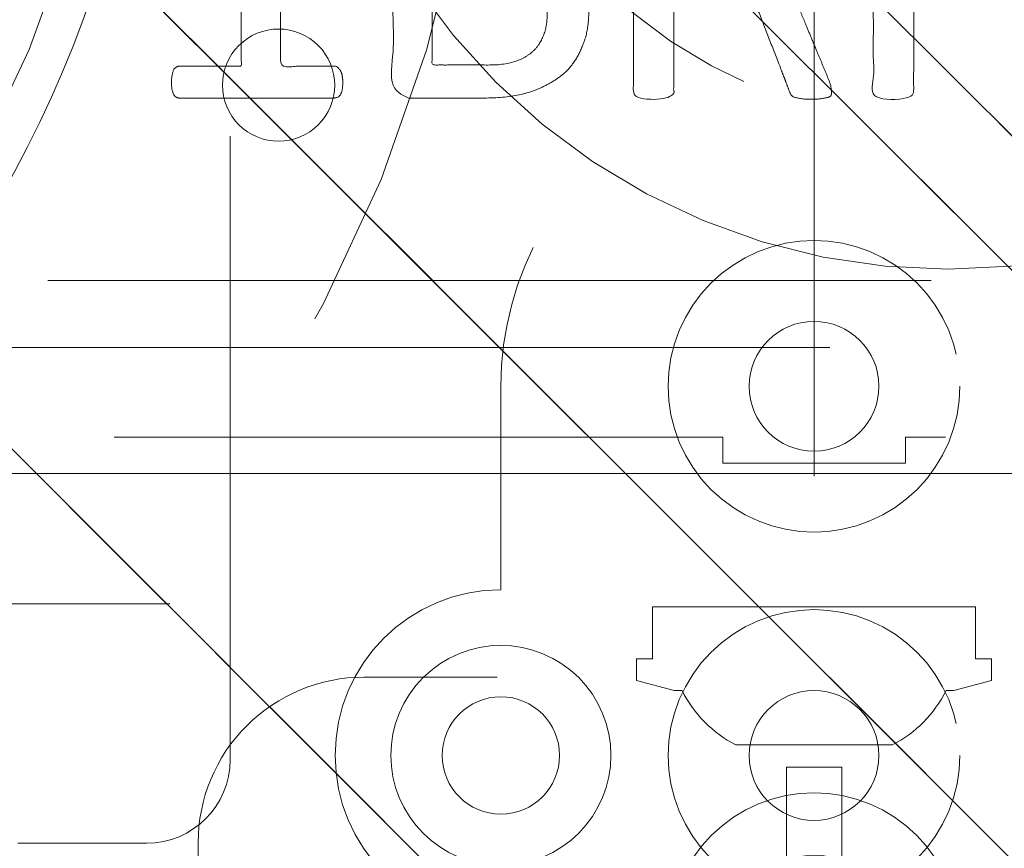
# Model space of a CAD drawing. Header units: inches. Extents: x -522 to -243, y -71 to 49.
# Tile 46 of 54: x -250.75 to -249.26, y -3.78 to -2.53. Entities that reach past the tile are written whole.
import ezdxf

# ---------------------------------------------------------------- set-up
doc = ezdxf.new("R2010")
doc.units = ezdxf.units.IN
doc.header["$LTSCALE"] = 32
doc.header["$MEASUREMENT"] = 0
doc.linetypes.add('Dash Style-1', pattern=[0.083328, 0.041656, -0.041672])
for name, color, linetype, lineweight in [('DashLine', 7, 'Dash Style-1', 13), ('DashLineFill', 7, 'Dash Style-1', 13), ('Drawing', 7, 'Continuous', 18), ('Metal-Black', 7, 'Continuous', 18), ('None', 7, 'Continuous', 18), ('Plastic-BracketCover', 7, 'Continuous', 13), ('SolidLine', 7, 'Continuous', 15), ('Wood_1-H', 7, 'Continuous', 13), ('Wood_1-V', 7, 'Continuous', 13)]:
    doc.layers.add(name, color=color, linetype=linetype, lineweight=lineweight)
doc.layers.add('Notes', color=1, linetype='Continuous', lineweight=18, true_color=0xff0000)
pattern_1 = [(45, (0, 0), (-1.61301565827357, 1.935715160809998), []), (45, (-1.0608, 1.0608), (-0.4723460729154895, 0.4167612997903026), [])]

# ---------------------------------------------------------------- blocks, each defined once
blk = doc.blocks.new('1BPJHN-ShroudBracket (2D)')
at = {"layer": 'DashLineFill', "linetype": 'Continuous', "lineweight": 13}
h = blk.add_hatch(dxfattribs=at)
h.set_pattern_fill('Steel', color=253, style=0, pattern_type=2)
h.set_pattern_definition(pattern_1)
edge = h.paths.add_edge_path()
edge.add_line((0.5570866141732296, 0.4724409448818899), (0.2500000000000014, 0.4724409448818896))
edge.add_arc((1.387778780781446e-15, 0.4724409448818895), 0.2500000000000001, 9.54166404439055e-15, 180)
edge.add_line((-0.2499999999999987, 0.4724409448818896), (-0.5570866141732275, 0.4724409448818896))
edge.add_arc((-0.5570866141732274, -1.665334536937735e-16), 0.4724409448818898, 90.00000000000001, 270)
edge.add_line((-0.5570866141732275, -0.4724409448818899), (-0.2499999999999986, -0.4724409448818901))
edge.add_arc((1.498801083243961e-15, -0.4724409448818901), 0.2500000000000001, 180, 360)
edge.add_line((0.2500000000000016, -0.4724409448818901), (0.5570866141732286, -0.4724409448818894))
edge.add_arc((0.557086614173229, 2.220446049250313e-16), 0.4724409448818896, 269.9999999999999, 449.9999999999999)
edge.add_line((0.5570866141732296, 0.4724409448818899), (0.5570866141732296, 0.4724409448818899))
edge = h.paths.add_edge_path()
edge.add_arc((0, 5.43170517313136e-16), 0.09794999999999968, 0, 180, ccw=False)
edge.add_arc((0, 5.757944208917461e-16), 0.09794999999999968, 180, 360, ccw=False)
edge = h.paths.add_edge_path()
edge.add_arc((1.124100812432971e-15, 0.4724409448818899), 0.08850000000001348, 0, 180, ccw=False)
edge.add_arc((1.124100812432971e-15, 0.4724409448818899), 0.08850000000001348, 180, 360, ccw=False)
edge = h.paths.add_edge_path()
edge.add_arc((-0.5570866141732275, -7.856003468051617e-16), 0.0979500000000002, 0, 180, ccw=False)
edge.add_arc((-0.5570866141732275, -7.529764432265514e-16), 0.0979500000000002, 180, 360, ccw=False)
edge = h.paths.add_edge_path()
edge.add_arc((0.5570866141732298, -2.261178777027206e-16), 0.09795000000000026, 0, 180, ccw=False)
edge.add_arc((0.5570866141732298, -1.934939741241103e-16), 0.09795000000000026, 180, 360, ccw=False)
edge = h.paths.add_edge_path()
edge.add_arc((1.124100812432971e-15, -0.472440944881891), 0.08850000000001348, 0, 180, ccw=False)
edge.add_arc((1.124100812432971e-15, -0.472440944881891), 0.08850000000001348, 180, 360, ccw=False)
at = {"layer": 'DashLine', "flags": 128}
for points in [[(-0.5570866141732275, 0.2199999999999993), (-0.5355228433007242, 0.2189406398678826), (-0.5141667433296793, 0.21577276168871), (-0.4932239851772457, 0.2105268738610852), (-0.4728962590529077, 0.2032534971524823), (-0.453379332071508, 0.1940226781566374), (-0.434861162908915, 0.1829233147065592), (-0.4175200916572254, 0.1700622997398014), (-0.401523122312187, 0.1555634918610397), (-0.3870243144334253, 0.1395665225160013), (-0.3741632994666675, 0.1222254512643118), (-0.3630639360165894, 0.1037072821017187), (-0.3538331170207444, 0.08419035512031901), (-0.3465597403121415, 0.06386262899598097), (-0.3413138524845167, 0.04291987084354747), (-0.3381459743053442, 0.02156377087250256), (-0.3370866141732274, -7.558172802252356e-16), (-0.3381459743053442, -0.02156377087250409), (-0.3413138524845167, -0.04291987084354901), (-0.3465597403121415, -0.0638626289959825), (-0.3538331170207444, -0.08419035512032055), (-0.3630639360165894, -0.1037072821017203), (-0.3741632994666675, -0.1222254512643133), (-0.3870243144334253, -0.1395665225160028), (-0.401523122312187, -0.1555634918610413), (-0.4175200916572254, -0.1700622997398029), (-0.434861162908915, -0.1829233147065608), (-0.453379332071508, -0.1940226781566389), (-0.4728962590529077, -0.2032534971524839), (-0.4932239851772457, -0.2105268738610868), (-0.5141667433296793, -0.2157727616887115), (-0.5355228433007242, -0.2189406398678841), (-0.5570866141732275, -0.2200000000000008), (-0.5786503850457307, -0.2189406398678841), (-0.6000064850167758, -0.2157727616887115), (-0.6209492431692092, -0.2105268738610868), (-0.6412769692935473, -0.2032534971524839), (-0.660793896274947, -0.1940226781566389), (-0.67931206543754, -0.1829233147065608), (-0.6966531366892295, -0.1700622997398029), (-0.7126501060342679, -0.1555634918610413), (-0.7271489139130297, -0.1395665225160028), (-0.7400099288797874, -0.1222254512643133), (-0.7511092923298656, -0.1037072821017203), (-0.7603401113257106, -0.08419035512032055), (-0.7676134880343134, -0.0638626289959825), (-0.7728593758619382, -0.04291987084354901), (-0.7760272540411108, -0.02156377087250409), (-0.7770866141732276, -7.558172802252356e-16), (-0.7760272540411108, 0.02156377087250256), (-0.7728593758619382, 0.04291987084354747), (-0.7676134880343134, 0.06386262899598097), (-0.7603401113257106, 0.08419035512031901), (-0.7511092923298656, 0.1037072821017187), (-0.7400099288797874, 0.1222254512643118), (-0.7271489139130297, 0.1395665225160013), (-0.7126501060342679, 0.1555634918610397), (-0.6966531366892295, 0.1700622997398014), (-0.67931206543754, 0.1829233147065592), (-0.660793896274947, 0.1940226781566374), (-0.6412769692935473, 0.2032534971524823), (-0.6209492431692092, 0.2105268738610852), (-0.6000064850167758, 0.21577276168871), (-0.5786503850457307, 0.2189406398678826)], [(0, 0.2200000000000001), (0.02156377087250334, 0.2189406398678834), (0.04291987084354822, 0.2157727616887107), (0.06386262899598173, 0.210526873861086), (0.08419035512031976, 0.2032534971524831), (0.1037072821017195, 0.1940226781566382), (0.1222254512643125, 0.18292331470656), (0.139566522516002, 0.1700622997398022), (0.1555634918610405, 0.1555634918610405), (0.1700622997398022, 0.139566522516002), (0.18292331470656, 0.1222254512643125), (0.1940226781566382, 0.1037072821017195), (0.2032534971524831, 0.08419035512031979), (0.210526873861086, 0.06386262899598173), (0.2157727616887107, 0.04291987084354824), (0.2189406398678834, 0.02156377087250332), (0.2200000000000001, 1.347111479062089e-17), (0.2189406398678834, -0.02156377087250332), (0.2157727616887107, -0.04291987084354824), (0.210526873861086, -0.06386262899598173), (0.2032534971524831, -0.08419035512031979), (0.1940226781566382, -0.1037072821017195), (0.18292331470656, -0.1222254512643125), (0.1700622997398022, -0.139566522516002), (0.1555634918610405, -0.1555634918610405), (0.139566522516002, -0.1700622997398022), (0.1222254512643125, -0.18292331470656), (0.1037072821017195, -0.1940226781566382), (0.08419035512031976, -0.2032534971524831), (0.06386262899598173, -0.210526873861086), (0.04291987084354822, -0.2157727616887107), (0.02156377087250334, -0.2189406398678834), (0, -0.2200000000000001), (-0.02156377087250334, -0.2189406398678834), (-0.04291987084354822, -0.2157727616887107), (-0.06386262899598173, -0.210526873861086), (-0.08419035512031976, -0.2032534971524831), (-0.1037072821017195, -0.1940226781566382), (-0.1222254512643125, -0.18292331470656), (-0.139566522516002, -0.1700622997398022), (-0.1555634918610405, -0.1555634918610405), (-0.1700622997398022, -0.139566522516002), (-0.18292331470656, -0.1222254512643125), (-0.1940226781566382, -0.1037072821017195), (-0.2032534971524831, -0.08419035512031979), (-0.210526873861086, -0.06386262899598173), (-0.2157727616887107, -0.04291987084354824), (-0.2189406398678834, -0.02156377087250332), (-0.2200000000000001, 1.347111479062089e-17), (-0.2189406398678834, 0.02156377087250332), (-0.2157727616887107, 0.04291987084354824), (-0.210526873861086, 0.06386262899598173), (-0.2032534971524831, 0.08419035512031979), (-0.1940226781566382, 0.1037072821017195), (-0.18292331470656, 0.1222254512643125), (-0.1700622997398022, 0.139566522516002), (-0.1555634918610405, 0.1555634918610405), (-0.139566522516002, 0.1700622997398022), (-0.1222254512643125, 0.18292331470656), (-0.1037072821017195, 0.1940226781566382), (-0.08419035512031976, 0.2032534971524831), (-0.06386262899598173, 0.210526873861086), (-0.04291987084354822, 0.2157727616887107), (-0.02156377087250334, 0.2189406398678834)], [(1.118964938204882e-15, -0.3064370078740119), (0.01627123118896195, -0.3072363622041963), (0.03238576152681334, -0.3096267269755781), (0.04818839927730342, -0.3135850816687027), (0.06352695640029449, -0.3190733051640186), (0.07825371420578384, -0.3260385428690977), (0.09222684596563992, -0.3344137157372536), (0.1053117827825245, -0.3441181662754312), (0.117382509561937, -0.3550584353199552), (0.128322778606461, -0.3671291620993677), (0.1380272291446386, -0.3802140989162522), (0.1464024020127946, -0.3941872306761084), (0.1533676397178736, -0.4089139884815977), (0.1588558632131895, -0.4242525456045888), (0.1628142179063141, -0.4400551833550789), (0.165204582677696, -0.4561697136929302), (0.1660039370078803, -0.4724409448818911), (0.165204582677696, -0.488712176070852), (0.1628142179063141, -0.5048267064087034), (0.1588558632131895, -0.5206293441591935), (0.1533676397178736, -0.5359679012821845), (0.1464024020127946, -0.5506946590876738), (0.1380272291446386, -0.5646677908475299), (0.128322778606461, -0.5777527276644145), (0.117382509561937, -0.589823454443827), (0.1053117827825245, -0.600763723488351), (0.09222684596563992, -0.6104681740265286), (0.07825371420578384, -0.6188433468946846), (0.06352695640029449, -0.6258085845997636), (0.04818839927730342, -0.6312968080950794), (0.03238576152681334, -0.6352551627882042), (0.01627123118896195, -0.637645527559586), (1.118964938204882e-15, -0.6384448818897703), (-0.01627123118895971, -0.637645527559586), (-0.0323857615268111, -0.6352551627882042), (-0.04818839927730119, -0.6312968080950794), (-0.06352695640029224, -0.6258085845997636), (-0.0782537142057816, -0.6188433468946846), (-0.09222684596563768, -0.6104681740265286), (-0.1053117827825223, -0.600763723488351), (-0.1173825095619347, -0.589823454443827), (-0.1283227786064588, -0.5777527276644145), (-0.1380272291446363, -0.5646677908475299), (-0.1464024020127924, -0.5506946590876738), (-0.1533676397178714, -0.5359679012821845), (-0.1588558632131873, -0.5206293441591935), (-0.1628142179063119, -0.5048267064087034), (-0.1652045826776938, -0.488712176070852), (-0.1660039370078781, -0.4724409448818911), (-0.1652045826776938, -0.4561697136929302), (-0.1628142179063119, -0.4400551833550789), (-0.1588558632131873, -0.4242525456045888), (-0.1533676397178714, -0.4089139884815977), (-0.1464024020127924, -0.3941872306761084), (-0.1380272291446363, -0.3802140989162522), (-0.1283227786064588, -0.3671291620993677), (-0.1173825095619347, -0.3550584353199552), (-0.1053117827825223, -0.3441181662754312), (-0.09222684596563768, -0.3344137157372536), (-0.0782537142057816, -0.3260385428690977), (-0.06352695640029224, -0.3190733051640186), (-0.04818839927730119, -0.3135850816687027), (-0.0323857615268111, -0.3096267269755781), (-0.01627123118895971, -0.3072363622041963)]]:
    blk.add_lwpolyline(points, close=True, dxfattribs=at)
at = {"layer": 'DashLineFill', "flags": 128}
for points in [[(0.5570866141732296, 0.4724409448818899), (0.2500000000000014, 0.4724409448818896, 0.9999999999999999), (-0.2499999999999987, 0.4724409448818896), (-0.5570866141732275, 0.4724409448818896, 0.9999999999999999), (-0.5570866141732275, -0.4724409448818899), (-0.2499999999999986, -0.4724409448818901, 0.9999999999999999), (0.2500000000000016, -0.4724409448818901), (0.5570866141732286, -0.4724409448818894, 0.9999999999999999), (0.5570866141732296, 0.4724409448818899)], [(-0.6550366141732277, -7.692883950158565e-16, -0.9999999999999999), (-0.4591366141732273, -7.692883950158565e-16, -0.9999999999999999)], [(-0.09794999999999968, 5.594824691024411e-16, -0.9999999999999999), (0.09794999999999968, 5.594824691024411e-16, -0.9999999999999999)], [(-0.08850000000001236, -0.472440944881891, -0.9999999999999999), (0.08850000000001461, -0.472440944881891, -0.9999999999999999)]]:
    blk.add_lwpolyline(points, format="xyb", close=True, dxfattribs=at)
blk = doc.blocks.new('Group-6')
at = {"layer": 'SolidLine', "color": 7}
blk.add_blockref('1BPJHN-ShroudBracket (2D)', (2.54724409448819, 0), dxfattribs=at)
blk = doc.blocks.new('Group-8')
at = {"layer": 'DashLine', "flags": 128}
for points in [[(-6.390271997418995, 0.2187500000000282), (-6.3688307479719, 0.2176966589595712), (-6.347595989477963, 0.2145467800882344), (-6.326772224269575, 0.2093306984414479), (-6.306559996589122, 0.2020986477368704), (-6.287153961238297, 0.1929202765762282), (-6.268741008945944, 0.1818839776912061), (-6.251498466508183, 0.1690960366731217), (-6.23559238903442, 0.1546796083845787), (-6.221175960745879, 0.1387735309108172), (-6.208388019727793, 0.1215309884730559), (-6.197351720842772, 0.1031180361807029), (-6.188173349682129, 0.08371200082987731), (-6.180941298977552, 0.0634997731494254), (-6.175725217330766, 0.04267600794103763), (-6.172575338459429, 0.02144124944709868), (-6.171521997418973, 5.048736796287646e-15), (-6.172575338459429, -0.02144124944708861), (-6.175725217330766, -0.04267600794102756), (-6.180941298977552, -0.06349977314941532), (-6.188173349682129, -0.08371200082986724), (-6.197351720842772, -0.1031180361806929), (-6.208388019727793, -0.1215309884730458), (-6.221175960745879, -0.1387735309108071), (-6.23559238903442, -0.1546796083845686), (-6.251498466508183, -0.1690960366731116), (-6.268741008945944, -0.181883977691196), (-6.287153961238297, -0.1929202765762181), (-6.306559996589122, -0.2020986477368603), (-6.326772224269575, -0.2093306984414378), (-6.347595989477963, -0.2145467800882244), (-6.3688307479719, -0.2176966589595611), (-6.390271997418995, -0.2187500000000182), (-6.411713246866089, -0.2176966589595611), (-6.432948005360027, -0.2145467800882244), (-6.453771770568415, -0.2093306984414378), (-6.473983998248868, -0.2020986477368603), (-6.493390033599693, -0.1929202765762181), (-6.511802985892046, -0.181883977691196), (-6.529045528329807, -0.1690960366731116), (-6.544951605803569, -0.1546796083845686), (-6.559368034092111, -0.1387735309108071), (-6.572155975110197, -0.1215309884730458), (-6.583192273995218, -0.1031180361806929), (-6.59237064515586, -0.08371200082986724), (-6.599602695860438, -0.06349977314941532), (-6.604818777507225, -0.04267600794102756), (-6.607968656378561, -0.02144124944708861), (-6.609021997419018, 5.048736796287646e-15), (-6.607968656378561, 0.02144124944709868), (-6.604818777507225, 0.04267600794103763), (-6.599602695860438, 0.0634997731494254), (-6.59237064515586, 0.08371200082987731), (-6.583192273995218, 0.1031180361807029), (-6.572155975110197, 0.1215309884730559), (-6.559368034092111, 0.1387735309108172), (-6.544951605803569, 0.1546796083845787), (-6.529045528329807, 0.1690960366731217), (-6.511802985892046, 0.1818839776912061), (-6.493390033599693, 0.1929202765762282), (-6.473983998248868, 0.2020986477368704), (-6.453771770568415, 0.2093306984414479), (-6.432948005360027, 0.2145467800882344), (-6.411713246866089, 0.2176966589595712)], [(-6.390481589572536, 0.1249979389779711), (-6.378226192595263, 0.124466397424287), (-6.366081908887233, 0.1227361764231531), (-6.3541656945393, 0.1198239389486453), (-6.342592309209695, 0.1157577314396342), (-6.3314732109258, 0.1105767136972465), (-6.320915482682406, 0.104330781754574), (-6.31102080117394, 0.09708008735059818), (-6.301884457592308, 0.08889445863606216), (-6.293594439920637, 0.07985272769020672), (-6.286230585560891, 0.0700419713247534), (-6.279863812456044, 0.05955667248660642), (-6.274555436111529, 0.04849781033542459), (-6.270356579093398, 0.03697188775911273), (-6.267307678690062, 0.02508990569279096), (-6.265438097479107, 0.01296629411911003), (-6.264765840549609, 0.0007178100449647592), (-6.265297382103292, -0.0115375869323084), (-6.267027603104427, -0.02368187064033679), (-6.269939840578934, -0.03559808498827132), (-6.274006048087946, -0.04717147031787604), (-6.279187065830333, -0.05829056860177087), (-6.285432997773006, -0.06884829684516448), (-6.292683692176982, -0.07874297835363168), (-6.300869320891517, -0.08787932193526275), (-6.309911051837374, -0.09616933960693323), (-6.319721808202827, -0.1035331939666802), (-6.330207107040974, -0.1098999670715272), (-6.341265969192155, -0.1152083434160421), (-6.352791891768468, -0.1194072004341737), (-6.364673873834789, -0.1224561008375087), (-6.37679748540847, -0.1243256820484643), (-6.389045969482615, -0.1249979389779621), (-6.401301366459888, -0.124466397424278), (-6.413445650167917, -0.1227361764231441), (-6.425361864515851, -0.1198239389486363), (-6.436935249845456, -0.1157577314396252), (-6.448054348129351, -0.1105767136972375), (-6.458612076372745, -0.104330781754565), (-6.468506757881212, -0.0970800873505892), (-6.477643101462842, -0.08889445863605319), (-6.485933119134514, -0.07985272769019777), (-6.49329697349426, -0.07004197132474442), (-6.499663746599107, -0.05955667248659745), (-6.504972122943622, -0.04849781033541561), (-6.509170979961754, -0.03697188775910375), (-6.512219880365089, -0.02508990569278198), (-6.514089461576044, -0.01296629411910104), (-6.514761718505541, -0.0007178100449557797), (-6.514230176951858, 0.01153758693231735), (-6.512499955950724, 0.02368187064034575), (-6.509587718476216, 0.03559808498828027), (-6.505521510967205, 0.047171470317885), (-6.500340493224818, 0.05829056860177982), (-6.494094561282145, 0.06884829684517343), (-6.48684386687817, 0.07874297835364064), (-6.478658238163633, 0.0878793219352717), (-6.469616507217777, 0.09616933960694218), (-6.459805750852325, 0.1035331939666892), (-6.449320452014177, 0.1098999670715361), (-6.438261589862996, 0.1152083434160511), (-6.426735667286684, 0.1194072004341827), (-6.414853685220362, 0.1224561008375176), (-6.402730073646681, 0.1243256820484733)], [(-6.647692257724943, 0.04173228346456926), (-6.131835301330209, 0.04173228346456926), (-6.131835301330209, -0.04173228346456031), (-6.647692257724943, -0.04173228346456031)]]:
    blk.add_lwpolyline(points, close=True, dxfattribs=at)
blk = doc.blocks.new('SBDXF2-Shroud (2D)')
at = {"layer": 'DashLineFill', "linetype": 'Continuous', "lineweight": 13}
h = blk.add_hatch(dxfattribs=at)
h.set_pattern_fill('Steel', color=253, style=0, pattern_type=2)
h.set_pattern_definition(pattern_1)
edge = h.paths.add_edge_path()
edge.add_line((-6.533464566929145, -0.9291338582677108), (-5.570866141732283, -0.9291338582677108))
edge.add_line((-5.570866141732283, -0.9291338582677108), (-5.570866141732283, 0.9291338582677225))
edge.add_line((-5.570866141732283, 0.9291338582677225), (-6.533464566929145, 0.9291338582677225))
edge.add_arc((-6.533464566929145, 0.6791338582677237), 0.2499999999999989, 89.99999999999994, 179.9999999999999)
edge.add_line((-6.783464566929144, 0.6791338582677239), (-6.783464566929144, -0.679133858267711))
edge.add_arc((-6.533464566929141, -0.6791338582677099), 0.2500000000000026, 180.0000000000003, 225.0000000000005)
edge.add_arc((-6.533464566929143, -0.6791338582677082), 0.2500000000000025, 225.000000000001, 269.9999999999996)
edge.add_line((-6.533464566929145, -0.9291338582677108), (-6.533464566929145, -0.9291338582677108))
at = {"layer": 'DashLineFill', "flags": 128}
blk.add_lwpolyline([(-6.533464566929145, -0.9291338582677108), (-5.570866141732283, -0.9291338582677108), (-5.570866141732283, 0.9291338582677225), (-6.533464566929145, 0.9291338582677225, 0.414213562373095), (-6.783464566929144, 0.6791338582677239), (-6.783464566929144, -0.679133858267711, 0.1989123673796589), (-6.710241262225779, -0.85591055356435, 0.1989123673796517), (-6.533464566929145, -0.9291338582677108)], format="xyb", close=True, dxfattribs=at)
at = {"layer": 'Metal-Black', "color": 7}
blk.add_blockref('Group-8', (0, 0), dxfattribs=at)
blk = doc.blocks.new('Group-13')
at = {"layer": 'DashLineFill', "linetype": 'Continuous', "lineweight": 13}
h = blk.add_hatch(dxfattribs=at)
h.set_pattern_fill('Steel', color=253, style=0, pattern_type=2)
h.set_pattern_definition(pattern_1)
h.paths.add_polyline_path([(-2.066929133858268, 1.397637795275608), (2.066929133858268, 1.397637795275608), (2.066929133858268, 0.1377952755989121), (2.106299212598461, 0.1377952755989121), (2.106299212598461, -0.1377952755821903), (2.066929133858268, -0.1377952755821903), (2.066929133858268, -5.275590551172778), (2.106299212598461, -5.275590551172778), (2.106299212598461, -5.55118110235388), (2.066929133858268, -5.55118110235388), (2.066929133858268, -5.82677165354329), (-2.066929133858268, -5.82677165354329), (-2.066929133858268, -5.55118110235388), (-2.106299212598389, -5.55118110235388), (-2.106299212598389, -5.275590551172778), (-2.066929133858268, -5.275590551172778), (-2.066929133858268, -0.1377952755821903), (-2.106299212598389, -0.1377952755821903), (-2.106299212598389, 0.1377952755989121), (-2.066929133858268, 0.1377952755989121)])
at = {"layer": 'DashLineFill', "flags": 128}
blk.add_lwpolyline([(-2.066929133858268, 1.397637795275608), (2.066929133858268, 1.397637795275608), (2.066929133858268, 0.1377952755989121), (2.106299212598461, 0.1377952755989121), (2.106299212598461, -0.1377952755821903), (2.066929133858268, -0.1377952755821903), (2.066929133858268, -5.275590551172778), (2.106299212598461, -5.275590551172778), (2.106299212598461, -5.55118110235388), (2.066929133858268, -5.55118110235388), (2.066929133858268, -5.82677165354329), (-2.066929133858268, -5.82677165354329), (-2.066929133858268, -5.55118110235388), (-2.106299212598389, -5.55118110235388), (-2.106299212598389, -5.275590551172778), (-2.066929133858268, -5.275590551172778), (-2.066929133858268, -0.1377952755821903), (-2.106299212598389, -0.1377952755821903), (-2.106299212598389, 0.1377952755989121), (-2.066929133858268, 0.1377952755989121)], close=True, dxfattribs=at)
blk = doc.blocks.new('TL14_upper_leg (2D)')
at = {"layer": 'Notes'}
blk.add_line((-2.125984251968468, 8.36090601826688e-12), (2.12598425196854, 8.36090601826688e-12), dxfattribs=at)
at = {"layer": 'SolidLine', "flags": 128}
blk.add_lwpolyline([(2.322834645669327, 0.2436987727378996), (2.401574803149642, 0.2436987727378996), (2.401574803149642, 0.2677219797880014), (2.434055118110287, 0.2677219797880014), (2.4493110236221, 0.2107861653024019), (2.4493110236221, 0.1992105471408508, -0.1579749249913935), (2.531479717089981, 0.1180761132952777), (2.531479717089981, -0.1180652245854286, -0.1560270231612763), (2.4493110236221, -0.1991401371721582), (2.4493110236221, -0.2107752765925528), (2.434055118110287, -0.2677110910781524), (2.401574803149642, -0.2677110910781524), (2.401574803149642, -0.2436878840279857), (2.322834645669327, -0.2436878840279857)], format="xyb", close=True, dxfattribs=at)
at = {"layer": 'DashLine', "color": 7}
blk.add_blockref('Group-13', (0, 0), dxfattribs=at)
blk = doc.blocks.new('Group-14')
at = {"layer": 'Plastic-BracketCover', "color": 7}
for points, knots in [([(1.237695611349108, 0.3644410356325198), (1.272760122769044, 0.3644410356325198), (1.326277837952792, 0.3422950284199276), (1.363187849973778, 0.3016940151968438), (1.385333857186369, 0.2426397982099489), (1.385333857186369, 0.1752790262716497), (1.385333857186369, 0.1503647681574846), (1.465612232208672, 0.1503647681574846), (1.549581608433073, 0.1503647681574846), (1.553272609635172, 0.1466755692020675), (1.555118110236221, 0.1392935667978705), (1.55696180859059, 0.1282205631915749), (1.55696180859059, 0.1116110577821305), (1.555118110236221, 0.1005380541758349), (1.553272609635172, 0.09315605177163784), (1.549581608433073, 0.08946505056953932), (1.339197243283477, 0.08946505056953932), (1.119585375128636, 0.08946505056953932), (1.106666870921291, 0.1042290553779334), (1.106666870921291, 0.161438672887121), (1.106666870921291, 0.2241847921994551), (1.11035787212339, 0.2500218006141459), (1.117739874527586, 0.2869300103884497), (1.139885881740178, 0.3238400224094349), (1.171259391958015, 0.3515225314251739), (1.213704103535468, 0.3644410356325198), (1.237695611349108, 0.3644410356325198)], [0, 0, 0, 0.06626756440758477, 0.13253512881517, 0.1988026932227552, 0.2650702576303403, 0.3039664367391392, 0.3039664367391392, 0.4292971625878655, 0.4350595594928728, 0.4408219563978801, 0.4465843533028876, 0.4523467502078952, 0.456956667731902, 0.4615665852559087, 0.4661765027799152, 0.4707864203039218, 0.728938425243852, 0.745073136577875, 0.7612078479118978, 0.8451067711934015, 0.8709223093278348, 0.8967378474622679, 0.922553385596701, 0.948368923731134, 0.9741844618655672, 1, 1, 1]), ([(1.545890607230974, 0.02645157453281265), (1.549581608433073, 0.02645157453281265), (1.553272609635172, 0.02460607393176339), (1.555118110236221, 0.01722587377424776), (1.55696180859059, 0.004307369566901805), (1.55696180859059, -0.01414763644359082), (1.555118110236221, -0.02522064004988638), (1.553272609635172, -0.03260264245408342), (1.547736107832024, -0.03629364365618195), (1.542199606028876, -0.03813914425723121), (1.489603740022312, -0.05843965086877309), (1.437007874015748, -0.07874015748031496), (1.418552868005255, -0.08612215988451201), (1.389024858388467, -0.1008843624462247), (1.366878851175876, -0.1230303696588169), (1.355805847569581, -0.1525583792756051), (1.355805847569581, -0.1922366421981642), (1.355805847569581, -0.2116143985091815), (1.450848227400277, -0.2116143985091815), (1.549581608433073, -0.2116143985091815), (1.553272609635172, -0.2153035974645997), (1.555118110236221, -0.2226855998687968), (1.55696180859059, -0.2337586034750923), (1.55696180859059, -0.2503681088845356), (1.555118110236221, -0.2614411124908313), (1.553272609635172, -0.2688231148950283), (1.549581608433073, -0.2725141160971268), (1.338274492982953, -0.2725141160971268), (1.117739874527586, -0.2725141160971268), (1.106666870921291, -0.2577501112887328), (1.106666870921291, -0.202385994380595), (1.106666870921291, -0.137794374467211), (1.10851237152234, -0.1156483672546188), (1.11035787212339, -0.1064208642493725), (1.114048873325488, -0.08058565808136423), (1.13434937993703, -0.03998464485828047), (1.163877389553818, -0.01414763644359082), (1.202631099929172, 0.0006163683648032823), (1.246923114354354, 0.0006163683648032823), (1.28383312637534, -0.01230213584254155), (1.311515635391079, -0.03444814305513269), (1.329968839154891, -0.06766715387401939), (1.337350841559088, -0.08612215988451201), (1.342887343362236, -0.07504915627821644), (1.35765134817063, -0.05659415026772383), (1.377951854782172, -0.04183014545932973), (1.405634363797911, -0.0289116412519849), (1.422243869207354, -0.02152963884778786), (1.471148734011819, -0.001229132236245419), (1.520053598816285, 0.01907137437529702), (1.532972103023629, 0.02460607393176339), (1.544045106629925, 0.02645157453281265), (1.545890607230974, 0.02645157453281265)], [0, 0, 0, 0.004017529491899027, 0.008035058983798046, 0.01205258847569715, 0.01607011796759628, 0.02008764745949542, 0.02410517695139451, 0.02812270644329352, 0.03214023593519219, 0.03214023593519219, 0.07095094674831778, 0.07095094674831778, 0.08463415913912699, 0.09831737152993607, 0.1120005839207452, 0.1256837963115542, 0.138745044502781, 0.138745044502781, 0.202806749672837, 0.2052946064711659, 0.2077824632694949, 0.2102703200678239, 0.2127581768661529, 0.2147484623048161, 0.2167387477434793, 0.2187290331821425, 0.2207193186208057, 0.3326714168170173, 0.3396374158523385, 0.3466034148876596, 0.3918815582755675, 0.4075550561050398, 0.4232285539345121, 0.4232285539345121, 0.4666960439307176, 0.5101635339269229, 0.553631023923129, 0.5970985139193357, 0.640566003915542, 0.6840334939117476, 0.7275009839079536, 0.7709684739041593, 0.7709684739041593, 0.7980418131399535, 0.8251151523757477, 0.8521884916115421, 0.8792618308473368, 0.8792618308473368, 0.958132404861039, 0.958132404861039, 0.9790662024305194, 1, 1, 1]), ([(1.425934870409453, -0.3398696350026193), (1.448079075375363, -0.3398696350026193), (1.483143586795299, -0.3509408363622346), (1.512671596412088, -0.3693958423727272), (1.532972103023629, -0.3970783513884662), (1.555118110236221, -0.4469059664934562), (1.555118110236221, -0.5539431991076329), (1.555118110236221, -0.6203803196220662), (1.544045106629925, -0.6351443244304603), (1.330892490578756, -0.6351443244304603), (1.117739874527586, -0.6351443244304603), (1.106666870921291, -0.6203803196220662), (1.106666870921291, -0.5622479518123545), (1.106666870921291, -0.4708965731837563), (1.123276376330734, -0.4192243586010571), (1.150958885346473, -0.3860053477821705), (1.193405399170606, -0.3675503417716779), (1.235850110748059, -0.3675503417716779), (1.265378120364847, -0.374932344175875), (1.289369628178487, -0.3896963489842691), (1.309670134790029, -0.4136878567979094), (1.315206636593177, -0.4266063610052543), (1.318897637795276, -0.4081513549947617), (1.337350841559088, -0.3767778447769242), (1.365033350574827, -0.3527863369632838), (1.403788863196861, -0.3398696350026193), (1.425934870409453, -0.3398696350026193)], [0, 0, 0, 0.03145524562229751, 0.062910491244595, 0.09436573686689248, 0.1258209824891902, 0.188731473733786, 0.2661585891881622, 0.2758371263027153, 0.2855156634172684, 0.4355309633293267, 0.4452095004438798, 0.4548880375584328, 0.5214267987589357, 0.5746587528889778, 0.6278907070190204, 0.6811226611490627, 0.7343546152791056, 0.7627468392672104, 0.7911390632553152, 0.8195312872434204, 0.8479235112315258, 0.8479235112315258, 0.8859426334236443, 0.9239617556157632, 0.9619808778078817, 1, 1, 1]), ([(1.429625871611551, -0.4026148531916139), (1.409325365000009, -0.4026148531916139), (1.379797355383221, -0.4155333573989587), (1.359496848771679, -0.4395248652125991), (1.348423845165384, -0.4764330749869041), (1.348423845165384, -0.5401028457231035), (1.348423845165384, -0.5760901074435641), (1.426856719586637, -0.5760901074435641), (1.505289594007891, -0.5760901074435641), (1.505289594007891, -0.5327208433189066), (1.505289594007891, -0.4487514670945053), (1.477607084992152, -0.4155333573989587), (1.448079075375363, -0.4026148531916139), (1.429625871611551, -0.4026148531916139)], [0, 0, 0, 0.07915587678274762, 0.1583117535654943, 0.2374676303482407, 0.3166235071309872, 0.4195261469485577, 0.4195261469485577, 0.6437985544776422, 0.6437985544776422, 0.7678094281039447, 0.8839047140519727, 0.9419523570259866, 1, 1, 1]), ([(1.53112660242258, -0.7109774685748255), (1.538508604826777, -0.7109774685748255), (1.552349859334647, -0.7137457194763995), (1.555118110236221, -0.7220504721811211), (1.555118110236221, -0.841083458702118), (1.555118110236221, -0.9601164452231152), (1.553272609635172, -0.9638074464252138), (1.547736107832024, -0.9674984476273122), (1.538508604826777, -0.9693439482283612), (1.525590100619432, -0.9693439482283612), (1.516362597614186, -0.9674984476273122), (1.510826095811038, -0.965652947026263), (1.50713509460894, -0.9601164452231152), (1.50713509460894, -0.9112115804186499), (1.50713509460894, -0.864152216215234), (1.337351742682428, -0.864152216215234), (1.167568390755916, -0.864152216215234), (1.193404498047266, -0.9075205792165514), (1.219240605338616, -0.9508889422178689), (1.221086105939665, -0.9564254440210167), (1.222931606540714, -0.965652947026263), (1.219240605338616, -0.9693439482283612), (1.20816760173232, -0.9711894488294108), (1.195712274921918, -0.9711894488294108), (1.186023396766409, -0.9711894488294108), (1.180486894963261, -0.9693439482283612), (1.176795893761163, -0.965652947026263), (1.174950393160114, -0.9619619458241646), (1.141731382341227, -0.9102888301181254), (1.10851237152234, -0.8586157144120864), (1.106666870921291, -0.8567702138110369), (1.106666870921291, -0.8530792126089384), (1.104821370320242, -0.8475427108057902), (1.104821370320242, -0.8304718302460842), (1.104821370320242, -0.8124781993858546), (1.10851237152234, -0.8069416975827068), (1.112203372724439, -0.8050961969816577), (1.310591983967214, -0.8050961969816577), (1.50713509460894, -0.8050961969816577), (1.50713509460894, -0.7644960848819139), (1.50713509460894, -0.7202049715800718), (1.510826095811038, -0.7165139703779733), (1.516362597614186, -0.7128229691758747), (1.525590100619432, -0.7109774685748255), (1.53112660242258, -0.7109774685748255)], [0, 0, 0, 0.002610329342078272, 0.007830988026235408, 0.01044131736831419, 0.1761946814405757, 0.1788050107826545, 0.181415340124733, 0.1840256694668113, 0.1866359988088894, 0.1885937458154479, 0.1905514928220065, 0.192509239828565, 0.1944669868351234, 0.2443885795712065, 0.2443885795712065, 0.4244984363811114, 0.4244984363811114, 0.4780496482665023, 0.4780496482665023, 0.4842405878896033, 0.4904315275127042, 0.4966224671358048, 0.5028134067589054, 0.5070707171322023, 0.5109409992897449, 0.5148112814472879, 0.5186815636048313, 0.5186815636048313, 0.5762947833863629, 0.5762947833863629, 0.5787425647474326, 0.5811903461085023, 0.5836381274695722, 0.5902471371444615, 0.5931844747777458, 0.5961218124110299, 0.5990591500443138, 0.9118813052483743, 0.9118813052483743, 0.9765012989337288, 0.9823759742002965, 0.9882506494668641, 0.9941253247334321, 1, 1, 1])]:
    blk.add_open_spline(points, degree=2, knots=knots, dxfattribs=at)
blk = doc.blocks.new('1BRPFY-Leg_Plate (2D)')
at = {"layer": 'DashLineFill', "linetype": 'Continuous', "lineweight": 13}
h = blk.add_hatch(dxfattribs=at)
h.set_pattern_fill('Steel', color=253, style=0, pattern_type=2)
h.set_pattern_definition(pattern_1)
edge = h.paths.add_edge_path()
edge.add_arc((-1.704724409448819, 1.704724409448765), 0.1259842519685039, 90, 180, ccw=False)
edge.add_line((-1.704724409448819, 1.830708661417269), (1.704724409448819, 1.830708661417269))
edge.add_arc((1.704724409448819, 1.704724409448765), 0.1259842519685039, 0, 90, ccw=False)
edge.add_line((1.830708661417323, 1.704724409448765), (1.830708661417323, -1.704724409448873))
edge.add_arc((1.704724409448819, -1.704724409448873), 0.125984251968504, -89.99999999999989, 1.1368683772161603e-13, ccw=False)
edge.add_line((1.704724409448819, -1.830708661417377), (-1.704724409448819, -1.830708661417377))
edge.add_arc((-1.704724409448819, -1.704724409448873), 0.125984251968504, 180, 269.99999999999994, ccw=False)
edge.add_line((-1.830708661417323, -1.704724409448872), (-1.830708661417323, 1.704724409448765))
at = {"layer": 'DashLineFill', "flags": 128}
blk.add_lwpolyline([(-1.830708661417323, 1.704724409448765, -0.414213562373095), (-1.704724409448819, 1.830708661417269), (1.704724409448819, 1.830708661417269, -0.414213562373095), (1.830708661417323, 1.704724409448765), (1.830708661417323, -1.704724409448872, -0.414213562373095), (1.704724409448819, -1.830708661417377), (-1.704724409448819, -1.830708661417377, -0.414213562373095), (-1.830708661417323, -1.704724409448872)], format="xyb", close=True, dxfattribs=at)
at = {"layer": 'Plastic-BracketCover', "color": 7}
blk.add_blockref('Group-14', (0, 0), dxfattribs=at)
blk = doc.blocks.new('1BRPWS-HuddleBracket (2D)')
at = {"layer": 'DashLineFill', "linetype": 'Continuous', "lineweight": 13}
h = blk.add_hatch(dxfattribs=at)
h.set_pattern_fill('Steel', color=253, style=0, pattern_type=2)
h.set_pattern_definition(pattern_1)
h.paths.add_polyline_path([(-2.327214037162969, 2.381889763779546), (2.318455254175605, 2.381889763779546), (2.318455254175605, -12.26377952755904), (-2.327214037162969, -12.26377952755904)])
at = {"layer": 'DashLineFill', "flags": 128}
blk.add_lwpolyline([(-2.327214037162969, 2.381889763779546), (2.318455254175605, 2.381889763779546), (2.318455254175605, -12.26377952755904), (-2.327214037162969, -12.26377952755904)], close=True, dxfattribs=at)
at = {"layer": 'Wood_1-V'}
blk.add_line((2.121604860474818, 2.381889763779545), (2.121604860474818, -12.26377952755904), dxfattribs=at)
blk = doc.blocks.new('Group-41')
at = {"layer": 'None'}
blk.add_blockref('Group-6', (0, 0), dxfattribs=at)
at = {"layer": 'SolidLine', "color": 7}
for name, p in [('1BRPWS-HuddleBracket (2D)', (0, 0)), ('1BRPFY-Leg_Plate (2D)', (0, 0)), ('TL14_upper_leg (2D)', (0, 0)), ('SBDXF2-Shroud (2D)', (9.212598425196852, 0))]:
    blk.add_blockref(name, p, dxfattribs=at)
blk = doc.blocks.new('SL Huddle Table (2D)')
at = {"layer": 'None'}
blk.add_blockref('Group-41', (0, 0), dxfattribs=at)
at = {"layer": 'Drawing', "color": 0, "flags": 1}
for tag in ['Tag', 'Catalog', 'Option1', 'Option2', 'Option3', 'Option4', 'Option5', 'Option6', 'Option7', 'Option8', 'Option9', 'Option10', 'Option11', 'Option12', 'Custom', 'FinishGroup', 'Discount', 'Item2', 'Item3', 'Item6', 'Item9', 'Item10', 'Item12', 'Item13', 'Item16', 'Item19', 'Item20', 'Item21', 'Item22', 'Item23', 'Item24', 'Item25', 'Item8', 'Item18', 'Item1', 'Item4', 'Item5', 'Item7', 'Item11', 'Item14', 'Item15', 'Item17']:
    blk.add_attdef(tag, (34.31759179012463, -16.33202400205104), '', height=0.007086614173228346, dxfattribs=at)
blk = doc.blocks.new('1BRPX8-Util_Bkt_Lg-F (2D)')
at = {"layer": 'DashLineFill', "linetype": 'Continuous', "lineweight": 13}
h = blk.add_hatch(dxfattribs=at)
h.set_pattern_fill('Steel', color=253, style=0, pattern_type=2)
h.set_pattern_definition(pattern_1)
edge = h.paths.add_edge_path()
edge.add_line((-4.468503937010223, 7.539370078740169), (-2.421259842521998, 7.539370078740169))
edge.add_line((-2.421259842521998, 7.539370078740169), (-2.421259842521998, 7.917322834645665))
edge.add_arc((-2.303149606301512, 7.91732283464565), 0.1181102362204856, 90.0000000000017, 179.9999999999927, ccw=False)
edge.add_line((-2.303149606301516, 8.035433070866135), (2.303149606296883, 8.035433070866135))
edge.add_arc((2.30314960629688, 7.917322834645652), 0.1181102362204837, 6.423306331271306e-12, 89.99999999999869, ccw=False)
edge.add_line((2.421259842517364, 7.917322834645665), (2.421259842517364, 7.539370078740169))
edge.add_line((2.421259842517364, 7.539370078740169), (4.46850393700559, 7.539370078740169))
edge.add_line((4.46850393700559, 7.539370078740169), (4.46850393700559, 7.405511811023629))
edge.add_line((4.46850393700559, 7.405511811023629), (3.129921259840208, 7.405511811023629))
edge.add_line((3.129921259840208, 7.405511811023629), (3.129921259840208, -2.011811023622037))
edge.add_line((3.129921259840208, -2.011811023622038), (4.46850393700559, -2.011811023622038))
edge.add_line((4.46850393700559, -2.011811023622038), (4.46850393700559, -2.145669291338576))
edge.add_line((4.46850393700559, -2.145669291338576), (2.421259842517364, -2.145669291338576))
edge.add_line((2.421259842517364, -2.145669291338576), (2.421259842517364, -2.523622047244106))
edge.add_arc((2.303149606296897, -2.523622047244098), 0.1181102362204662, 269.9999999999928, 359.9999999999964, ccw=False)
edge.add_line((2.303149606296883, -2.641732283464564), (-2.303149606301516, -2.641732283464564))
edge.add_arc((-2.303149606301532, -2.523622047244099), 0.1181102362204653, 180.0000000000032, 270.0000000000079, ccw=False)
edge.add_line((-2.421259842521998, -2.523622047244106), (-2.421259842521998, -2.145669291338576))
edge.add_line((-2.421259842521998, -2.145669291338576), (-4.468503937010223, -2.145669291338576))
edge.add_line((-4.468503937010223, -2.145669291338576), (-4.468503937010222, -2.011811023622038))
edge.add_line((-4.468503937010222, -2.011811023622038), (-3.129921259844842, -2.011811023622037))
edge.add_line((-3.129921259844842, -2.011811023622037), (-3.129921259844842, 7.405511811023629))
edge.add_line((-3.129921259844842, 7.405511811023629), (-4.468503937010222, 7.405511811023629))
edge.add_line((-4.468503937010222, 7.405511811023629), (-4.468503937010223, 7.539370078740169))
blk = doc.blocks.new('Slate-LegBrace (2D)')
at = {"layer": 'DashLineFill', "linetype": 'Continuous', "lineweight": 13}
h = blk.add_hatch(dxfattribs=at)
h.set_pattern_fill('Steel', color=253, style=0, pattern_type=2)
h.set_pattern_definition(pattern_1)
edge = h.paths.add_edge_path()
edge.add_line((-2.199587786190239, 0.1351515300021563), (-1.374775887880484, 0.1351515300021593))
edge.add_arc((3.774758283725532e-15, 0.01355418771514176), 1.380142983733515, 5.054592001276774, 174.9454079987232, ccw=False)
edge.add_line((1.374775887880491, 0.1351515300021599), (2.199718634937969, 0.1351515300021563))
edge.add_arc((6.542437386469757e-05, 0.01705725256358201), 2.202821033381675, 3.073127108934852, 176.9268728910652)
h = blk.add_hatch(dxfattribs=at)
h.set_pattern_fill('Steel', color=253, style=0, pattern_type=2)
h.set_pattern_definition(pattern_1)
h.paths.add_polyline_path([(0.6865492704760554, 1.819226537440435), (0.6782533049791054, 1.81964275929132), (0.6700380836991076, 1.820870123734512), (0.661982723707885, 1.822896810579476), (0.654164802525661, 1.825703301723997), (0.6466596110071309, 1.829262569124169), (0.6395394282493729, 1.833540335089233), (0.6328728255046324, 1.838495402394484), (0.6267240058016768, 1.844080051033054), (0.6211521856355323, 1.850240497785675), (0.6162110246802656, 1.856917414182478), (0.6119481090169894, 1.864046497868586), (0.6084044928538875, 1.871559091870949), (0.6056143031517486, 1.879382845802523), (0.6036044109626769, 1.887442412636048), (0.6023941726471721, 1.895660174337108), (0.6019952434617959, 1.903956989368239), (0.6024114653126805, 1.912252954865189), (0.6036388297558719, 1.920468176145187), (0.6056655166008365, 1.92852353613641), (0.6084720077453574, 1.936341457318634), (0.6120312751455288, 1.943846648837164), (0.6163090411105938, 1.950966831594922), (0.6212641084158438, 1.957633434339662), (0.626848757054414, 1.963782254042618), (0.6330092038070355, 1.969354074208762), (0.6396861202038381, 1.974295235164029), (0.6468152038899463, 1.978558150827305), (0.6543277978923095, 1.982101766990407), (0.6621515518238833, 1.984891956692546), (0.6702111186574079, 1.986901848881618), (0.6784288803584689, 1.988112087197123), (0.6867256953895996, 1.988511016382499), (0.6950216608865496, 1.988094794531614), (0.7032368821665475, 1.986867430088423), (0.71129224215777, 1.984840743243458), (0.719110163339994, 1.982034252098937), (0.7266153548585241, 1.978474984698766), (0.733735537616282, 1.974197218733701), (0.7404021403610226, 1.969242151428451), (0.7465509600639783, 1.963657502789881), (0.7521227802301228, 1.957497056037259), (0.7570639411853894, 1.950820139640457), (0.7613268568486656, 1.943691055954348), (0.7648704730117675, 1.936178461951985), (0.7676606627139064, 1.928354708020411), (0.7696705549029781, 1.920295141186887), (0.7708807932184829, 1.912077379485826), (0.771279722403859, 1.903780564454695), (0.7708635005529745, 1.895484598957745), (0.7696361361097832, 1.887269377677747), (0.7676094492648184, 1.879214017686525), (0.7648029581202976, 1.871396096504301), (0.7612436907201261, 1.863890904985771), (0.7569659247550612, 1.856770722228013), (0.7520108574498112, 1.850104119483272), (0.7464262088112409, 1.843955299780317), (0.7402657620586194, 1.838383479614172), (0.7335888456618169, 1.833442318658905), (0.7264597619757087, 1.829179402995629), (0.7189471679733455, 1.825635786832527), (0.7111234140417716, 1.822845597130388), (0.7030638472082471, 1.820835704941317), (0.6948460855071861, 1.819625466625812)])
at = {"layer": 'DashLineFill', "flags": 128}
blk.add_lwpolyline([(-2.199587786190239, 0.1351515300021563), (-1.374775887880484, 0.1351515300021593, -0.9154551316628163), (1.374775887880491, 0.1351515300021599), (2.199718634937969, 0.1351515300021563, 0.9477524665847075)], format="xyb", close=True, dxfattribs=at)
blk.add_lwpolyline([(0.6865492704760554, 1.819226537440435), (0.6782533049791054, 1.81964275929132), (0.6700380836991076, 1.820870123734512), (0.661982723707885, 1.822896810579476), (0.654164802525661, 1.825703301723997), (0.6466596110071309, 1.829262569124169), (0.6395394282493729, 1.833540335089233), (0.6328728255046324, 1.838495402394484), (0.6267240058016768, 1.844080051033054), (0.6211521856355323, 1.850240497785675), (0.6162110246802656, 1.856917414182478), (0.6119481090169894, 1.864046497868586), (0.6084044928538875, 1.871559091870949), (0.6056143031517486, 1.879382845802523), (0.6036044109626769, 1.887442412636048), (0.6023941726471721, 1.895660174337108), (0.6019952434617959, 1.903956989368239), (0.6024114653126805, 1.912252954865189), (0.6036388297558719, 1.920468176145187), (0.6056655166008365, 1.92852353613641), (0.6084720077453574, 1.936341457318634), (0.6120312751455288, 1.943846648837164), (0.6163090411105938, 1.950966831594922), (0.6212641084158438, 1.957633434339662), (0.626848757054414, 1.963782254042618), (0.6330092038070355, 1.969354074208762), (0.6396861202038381, 1.974295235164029), (0.6468152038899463, 1.978558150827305), (0.6543277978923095, 1.982101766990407), (0.6621515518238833, 1.984891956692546), (0.6702111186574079, 1.986901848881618), (0.6784288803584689, 1.988112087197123), (0.6867256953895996, 1.988511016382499), (0.6950216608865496, 1.988094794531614), (0.7032368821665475, 1.986867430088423), (0.71129224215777, 1.984840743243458), (0.719110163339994, 1.982034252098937), (0.7266153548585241, 1.978474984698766), (0.733735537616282, 1.974197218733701), (0.7404021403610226, 1.969242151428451), (0.7465509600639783, 1.963657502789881), (0.7521227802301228, 1.957497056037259), (0.7570639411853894, 1.950820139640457), (0.7613268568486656, 1.943691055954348), (0.7648704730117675, 1.936178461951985), (0.7676606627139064, 1.928354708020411), (0.7696705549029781, 1.920295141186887), (0.7708807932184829, 1.912077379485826), (0.771279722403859, 1.903780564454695), (0.7708635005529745, 1.895484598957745), (0.7696361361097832, 1.887269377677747), (0.7676094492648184, 1.879214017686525), (0.7648029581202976, 1.871396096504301), (0.7612436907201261, 1.863890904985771), (0.7569659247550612, 1.856770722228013), (0.7520108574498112, 1.850104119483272), (0.7464262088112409, 1.843955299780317), (0.7402657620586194, 1.838383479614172), (0.7335888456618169, 1.833442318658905), (0.7264597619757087, 1.829179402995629), (0.7189471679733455, 1.825635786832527), (0.7111234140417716, 1.822845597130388), (0.7030638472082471, 1.820835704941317), (0.6948460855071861, 1.819625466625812)], close=True, dxfattribs=at)
blk = doc.blocks.new('TLLegSleeve (2D)')
at = {"layer": 'DashLineFill', "linetype": 'Continuous', "lineweight": 13}
h = blk.add_hatch(dxfattribs=at)
h.set_pattern_fill('Steel', color=253, style=0, pattern_type=2)
h.set_pattern_definition(pattern_1)
edge = h.paths.add_edge_path()
edge.add_line((1.08267716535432, 1.402343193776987), (1.08267716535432, 2.913385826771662))
edge.add_arc((-1.707523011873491e-13, 2.913385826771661), 1.08267716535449, 4.479377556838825e-14, 180)
edge.add_line((-1.082677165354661, 2.913385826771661), (-1.08267716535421, 1.402343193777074))
edge.add_arc((-1.332267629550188e-15, 2.886579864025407e-15), 1.771653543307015, 127.6698869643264, 412.330113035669)
edge.add_line((1.08267716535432, 1.402343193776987), (1.08267716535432, 1.402343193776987))
edge = h.paths.add_edge_path()
edge.add_arc((1.665334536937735e-15, 2.91338582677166), 0.7480314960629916, 0, 180, ccw=False)
edge.add_arc((1.665334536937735e-15, 2.91338582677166), 0.7480314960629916, 180, 360, ccw=False)
edge = h.paths.add_edge_path()
edge.add_arc((-1.723066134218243e-13, 9.149983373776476e-17), 1.437007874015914, 0, 180, ccw=False)
edge.add_arc((-1.723066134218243e-13, 5.70119602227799e-16), 1.437007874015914, 180, 360, ccw=False)
at = {"layer": 'DashLine', "color": 8, "flags": 128}
for points in [[(0.9645669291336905, 2.913385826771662), (0.9599222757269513, 2.818841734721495), (0.9460330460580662, 2.725208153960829), (0.9230330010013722, 2.633386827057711), (0.8911436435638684, 2.544262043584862), (0.8506720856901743, 2.458692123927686), (0.8020080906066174, 2.37750115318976), (0.7456203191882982, 2.301471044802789), (0.6820518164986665, 2.231334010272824), (0.6119147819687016, 2.167765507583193), (0.5358846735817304, 2.111377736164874), (0.4546937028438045, 2.062713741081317), (0.3691237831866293, 2.022242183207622), (0.2799989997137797, 1.990352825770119), (0.1881776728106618, 1.967352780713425), (0.09454409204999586, 1.95346355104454), (-1.71201635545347e-13, 1.9488188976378), (-0.09454409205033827, 1.95346355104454), (-0.1881776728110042, 1.967352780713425), (-0.2799989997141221, 1.990352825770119), (-0.3691237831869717, 2.022242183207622), (-0.454693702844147, 2.062713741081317), (-0.5358846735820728, 2.111377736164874), (-0.611914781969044, 2.167765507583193), (-0.6820518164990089, 2.231334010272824), (-0.7456203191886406, 2.301471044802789), (-0.8020080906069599, 2.37750115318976), (-0.8506720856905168, 2.458692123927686), (-0.8911436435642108, 2.544262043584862), (-0.9230330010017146, 2.633386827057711), (-0.9460330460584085, 2.725208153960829), (-0.9599222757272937, 2.818841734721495), (-0.9645669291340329, 2.913385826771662), (-0.9599222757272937, 3.007929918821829), (-0.9460330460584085, 3.101563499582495), (-0.9230330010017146, 3.193384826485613), (-0.8911436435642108, 3.282509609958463), (-0.8506720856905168, 3.368079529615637), (-0.8020080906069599, 3.449270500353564), (-0.7456203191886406, 3.525300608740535), (-0.6820518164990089, 3.5954376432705), (-0.611914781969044, 3.659006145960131), (-0.5358846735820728, 3.715393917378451), (-0.454693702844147, 3.764057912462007), (-0.3691237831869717, 3.804529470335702), (-0.2799989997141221, 3.836418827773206), (-0.1881776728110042, 3.859418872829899), (-0.09454409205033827, 3.873308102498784), (-1.71201635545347e-13, 3.877952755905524), (0.09454409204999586, 3.873308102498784), (0.1881776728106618, 3.859418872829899), (0.2799989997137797, 3.836418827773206), (0.3691237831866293, 3.804529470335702), (0.4546937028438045, 3.764057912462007), (0.5358846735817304, 3.715393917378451), (0.6119147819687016, 3.659006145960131), (0.6820518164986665, 3.5954376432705), (0.7456203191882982, 3.525300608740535), (0.8020080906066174, 3.449270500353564), (0.8506720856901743, 3.368079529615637), (0.8911436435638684, 3.282509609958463), (0.9230330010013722, 3.193384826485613), (0.9460330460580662, 3.101563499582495), (0.9599222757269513, 3.007929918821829)], [(1.653543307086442, 1.118599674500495e-14), (1.645581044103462, -0.1620755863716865), (1.621770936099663, -0.3225902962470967), (1.582342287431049, -0.4799982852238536), (1.527674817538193, -0.6327836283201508), (1.45829500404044, -0.7794749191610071), (1.374871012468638, -0.9186594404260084), (1.278206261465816, -1.048996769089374), (1.169231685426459, -1.169231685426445), (1.048996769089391, -1.278206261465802), (0.918659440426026, -1.374871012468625), (0.7794749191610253, -1.458295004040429), (0.6327836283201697, -1.527674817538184), (0.4799982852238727, -1.582342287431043), (0.3225902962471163, -1.621770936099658), (0.1620755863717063, -1.645581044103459), (8.723964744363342e-15, -1.653543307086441), (-0.162075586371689, -1.645581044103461), (-0.3225902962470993, -1.621770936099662), (-0.4799982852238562, -1.582342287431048), (-0.6327836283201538, -1.527674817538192), (-0.7794749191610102, -1.458295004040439), (-0.9186594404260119, -1.374871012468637), (-1.048996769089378, -1.278206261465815), (-1.169231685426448, -1.169231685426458), (-1.278206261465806, -1.048996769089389), (-1.374871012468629, -0.9186594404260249), (-1.458295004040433, -0.7794749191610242), (-1.527674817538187, -0.6327836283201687), (-1.582342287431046, -0.4799982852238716), (-1.621770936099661, -0.3225902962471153), (-1.645581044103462, -0.1620755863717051), (-1.653543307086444, -7.741682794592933e-15), (-1.645581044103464, 0.1620755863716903), (-1.621770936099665, 0.3225902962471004), (-1.582342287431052, 0.4799982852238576), (-1.527674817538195, 0.6327836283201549), (-1.458295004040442, 0.7794749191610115), (-1.37487101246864, 0.918659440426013), (-1.278206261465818, 1.048996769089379), (-1.169231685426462, 1.169231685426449), (-1.048996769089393, 1.278206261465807), (-0.9186594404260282, 1.37487101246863), (-0.7794749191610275, 1.458295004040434), (-0.6327836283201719, 1.527674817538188), (-0.479998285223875, 1.582342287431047), (-0.3225902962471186, 1.621770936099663), (-0.1620755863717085, 1.645581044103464), (-1.096189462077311e-14, 1.653543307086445), (0.1620755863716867, 1.645581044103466), (0.3225902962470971, 1.621770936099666), (0.479998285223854, 1.582342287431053), (0.6327836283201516, 1.527674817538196), (0.7794749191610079, 1.458295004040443), (0.9186594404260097, 1.374871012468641), (1.048996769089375, 1.278206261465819), (1.169231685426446, 1.169231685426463), (1.278206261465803, 1.048996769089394), (1.374871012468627, 0.9186594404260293), (1.458295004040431, 0.7794749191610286), (1.527674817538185, 0.6327836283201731), (1.582342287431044, 0.4799982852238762), (1.621770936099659, 0.3225902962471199), (1.64558104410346, 0.1620755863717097)]]:
    blk.add_lwpolyline(points, close=True, dxfattribs=at)
at = {"layer": 'DashLineFill', "flags": 128}
for points in [[(1.08267716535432, 1.402343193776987), (1.08267716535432, 2.913385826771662, 0.9999999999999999), (-1.082677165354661, 2.913385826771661), (-1.08267716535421, 1.402343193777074, 2.931618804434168), (1.08267716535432, 1.402343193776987)], [(-0.7480314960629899, 2.91338582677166, -0.9999999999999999), (0.7480314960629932, 2.91338582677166, -0.9999999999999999)]]:
    blk.add_lwpolyline(points, format="xyb", close=True, dxfattribs=at)
blk = doc.blocks.new('Group-48')
at = {"layer": 'SolidLine', "flags": 128}
blk.add_lwpolyline([(49.0748031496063, -8.30708661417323, -0.4142135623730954), (50.78740157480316, -6.594488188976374, -0.414213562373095), (52.5, -8.30708661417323, -0.4142135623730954), (50.78740157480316, -10.01968503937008, -0.414213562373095)], format="xyb", close=True, dxfattribs=at)
at = {"layer": 'Wood_1-H', "color": 7}
for name in ['1BRPX8-Util_Bkt_Lg-F (2D)', 'TLLegSleeve (2D)', 'Slate-LegBrace (2D)', '1BRPFY-Leg_Plate (2D)']:
    blk.add_blockref(name, (50.78740157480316, -8.30708661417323), dxfattribs=at)
blk = doc.blocks.new('Group-49')
at = {"layer": 'None'}
blk.add_blockref('Group-48', (0, 0), dxfattribs=at)
blk = doc.blocks.new('SL Utility Cabinet (2D)')
at = {"layer": 'None'}
blk.add_blockref('Group-49', (0, 0), dxfattribs=at)
at = {"layer": 'Drawing', "color": 0, "flags": 1}
for tag in ['Tag', 'Catalog', 'Option1', 'Option2', 'Option3', 'Option4', 'Option5', 'Option6', 'Option7', 'Option8', 'Option9', 'Option10', 'Option11', 'Option12', 'Custom', 'FinishGroup', 'Discount', 'Item2', 'Item3', 'Item6', 'Item9', 'Item10', 'Item12', 'Item13', 'Item16', 'Item19', 'Item20', 'Item21', 'Item22', 'Item23', 'Item24', 'Item25', 'Item8', 'Item18', 'Item1', 'Item4', 'Item5', 'Item7', 'Item11', 'Item14', 'Item15', 'Item17']:
    blk.add_attdef(tag, (95.10161096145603, -56.1771273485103), '', height=0.007086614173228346, dxfattribs=at)

msp = doc.modelspace()

# ---------------------------------------------------------------- block references
at = {"layer": 'Drawing', "rotation": 270}
msp.add_blockref('SL Huddle Table (2D)', (-249.5511811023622, -1.09296206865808), dxfattribs=at)

# ---------------------------------------------------------------- next in the draw order: block references
msp.add_blockref('SL Utility Cabinet (2D)', (-243.9557086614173, 48.8453991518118), dxfattribs=at)

doc.saveas('drawing.dxf')
